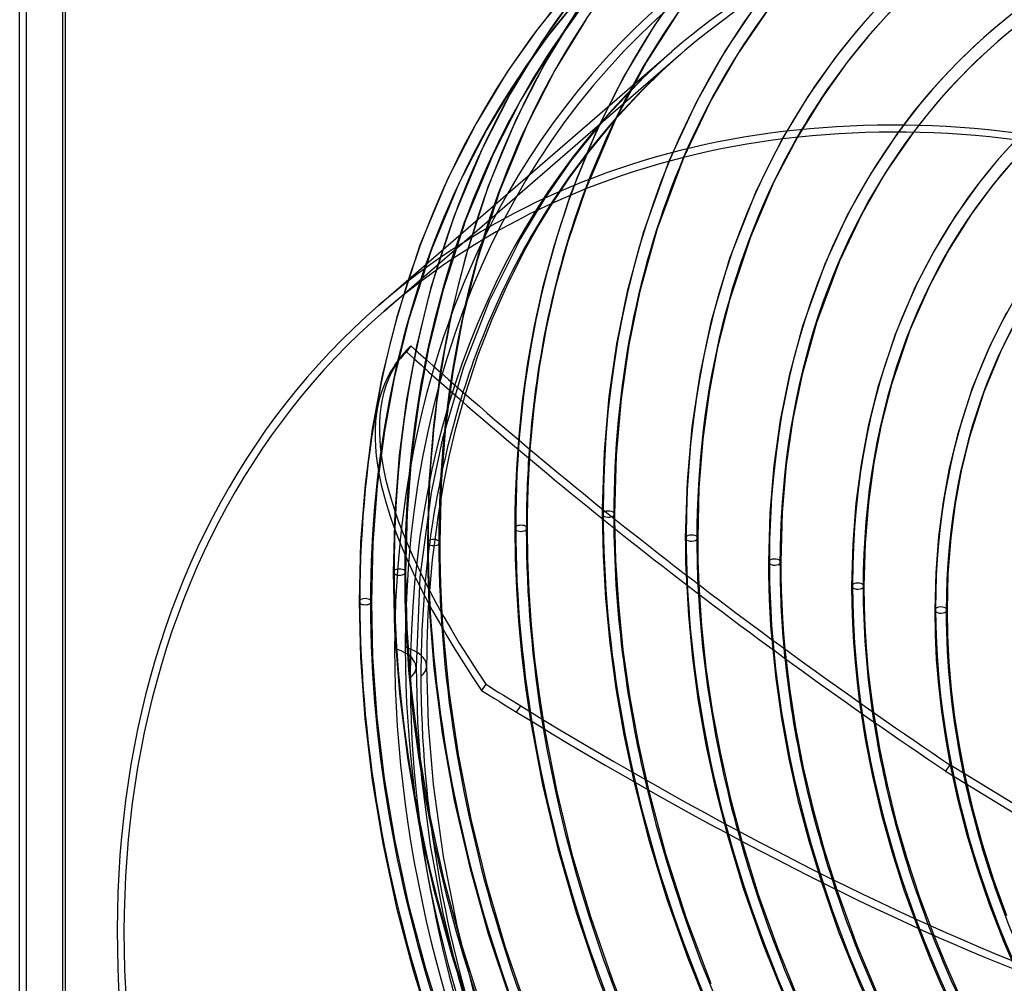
# Model space of a CAD drawing. Header units: millimetres. Extents: x -192 to 186, y -241 to 236.
# Tile 20 of 89: x -192 to -65, y -2 to 122. Entities that reach past the tile are written whole.
import ezdxf

# ---------------------------------------------------------------- set-up
doc = ezdxf.new("R2010")
doc.units = ezdxf.units.MM
doc.layers.add('MAIN-1', color=7, linetype='Continuous')
doc.layers.add('MAIN-2', color=7, linetype='Continuous')

msp = doc.modelspace()

# ---------------------------------------------------------------- linework, layer by layer
at = {"layer": 'MAIN-1'}
for p, q in [((-185.83, 221.08), (-185.83, -114.94)), ((-191.7, -119.89), (-191.7, 217.86)), ((-190.83, -119.27), (-190.83, 216.75)), ((-145.42, 85.06), (-107.67, 117.76)), ((-91.52, 106.71), (-94.53, 100.97)), ((-78.52, 107.36), (-82.07, 102.05)), ((-76.57, 107.34), (-80.15, 102.14)), ((-93.46, 106.48), (-96.81, 99.8)), ((-63.36, 106.38), (-65.82, 103.66)), ((-106.13, 104.12), (-109.56, 94.91)), ((-108.06, 103.62), (-111.35, 94.5)), ((-65.82, 103.66), (-68.15, 100.79)), ((-63.9, 103.44), (-66.28, 100.61)), ((-82.07, 102.05), (-85.09, 96.65)), ((-80.15, 102.14), (-83.23, 96.79)), ((-94.53, 100.97), (-97.57, 93.85)), ((-68.15, 100.79), (-71.2, 96.52)), ((-66.28, 100.61), (-69.07, 96.82)), ((-120.77, 99.23), (-122.91, 92.64)), ((-118.78, 100.05), (-121.12, 93.08)), ((-96.81, 99.8), (-100.25, 91.07)), ((-123.1, 98.2), (-124.82, 95.41)), ((-85.09, 96.65), (-88, 90.34)), ((-83.23, 96.79), (-86.11, 90.74)), ((-71.2, 96.52), (-73.91, 92.09)), ((-69.07, 96.82), (-71.98, 92.27)), ((-124.82, 95.41), (-126.52, 92.38)), ((-111.35, 94.5), (-113.44, 86.82)), ((-109.56, 94.91), (-111.8, 86.87)), ((-122.91, 92.64), (-124.33, 87.31)), ((-121.12, 93.08), (-122.7, 87.32)), ((-97.57, 93.85), (-100.22, 85.86)), ((-126.52, 92.38), (-128.82, 87.85)), ((-73.91, 92.09), (-76.33, 87.42)), ((-71.98, 92.27), (-74.46, 87.64)), ((-100.25, 91.07), (-102.65, 82.9)), ((-88, 90.34), (-90.86, 82.36)), ((-86.11, 90.74), (-89.06, 82.81)), ((-128.82, 87.85), (-130.88, 83.24)), ((-74.46, 87.64), (-77.02, 81.83)), ((-124.33, 87.31), (-125.42, 82.4)), ((-122.7, 87.32), (-123.86, 82.09)), ((-113.44, 86.82), (-114.81, 80.11)), ((-111.8, 86.87), (-113.22, 79.98)), ((-76.33, 87.42), (-78.92, 81.31)), ((-100.22, 85.86), (-101.79, 79.63)), ((-64.58, 84.09), (-66.65, 80.02)), ((-130.88, 83.24), (-132.66, 78.62)), ((-102.65, 82.9), (-104.1, 76.16)), ((-89.06, 82.81), (-90.91, 76.15)), ((-63.19, 83.32), (-65.21, 79.35)), ((-125.42, 82.4), (-126.27, 77.65)), ((-123.86, 82.09), (-124.76, 77.05)), ((-90.86, 82.36), (-92.58, 75.97)), ((-78.92, 81.31), (-81.14, 74.49)), ((-77.02, 81.83), (-79.39, 74.85)), ((-114.81, 80.11), (-115.79, 73.29)), ((-113.22, 79.98), (-114.23, 72.99)), ((-66.65, 80.02), (-68.98, 74.4)), ((-141.31, 79.85), (-141.87, 79.06)), ((-101.79, 79.63), (-102.89, 73.82)), ((-65.21, 79.35), (-67.49, 73.86)), ((-143.36, 77.33), (-142.8, 78.11)), ((-132.66, 78.62), (-134.3, 73.61)), ((-126.27, 77.65), (-126.95, 72.76)), ((-124.76, 77.05), (-125.46, 71.84)), ((-104.1, 76.16), (-105.11, 69.42)), ((-90.91, 76.15), (-92.1, 70.38)), ((-92.58, 75.97), (-93.73, 70.26)), ((-79.39, 74.85), (-80.72, 69.67)), ((-102.89, 73.82), (-103.69, 67.8)), ((-81.14, 74.49), (-82.39, 69.48)), ((-68.98, 74.4), (-70.9, 68.37)), ((-67.49, 73.86), (-69.37, 67.95)), ((-126.95, 72.76), (-127.45, 67.74)), ((-115.79, 73.29), (-116.41, 66.19)), ((-114.23, 72.99), (-114.85, 65.71)), ((-125.46, 71.84), (-125.96, 66.48)), ((-93.73, 70.26), (-94.55, 64.4)), ((-92.1, 70.38), (-92.95, 64.49)), ((-105.11, 69.42), (-105.73, 62.38)), ((-82.39, 69.48), (-83.31, 64.61)), ((-80.72, 69.67), (-81.68, 64.76)), ((-103.69, 67.8), (-104.19, 61.54)), ((-70.9, 68.37), (-71.95, 64.07)), ((-69.37, 67.95), (-70.4, 63.74)), ((-116.41, 66.19), (-116.65, 58.83)), ((-114.85, 65.71), (-115.07, 58.16)), ((-81.68, 64.76), (-82.37, 59.66)), ((-94.55, 64.4), (-95.06, 58.3)), ((-92.95, 64.49), (-93.47, 58.35)), ((-83.31, 64.61), (-83.98, 59.56)), ((-71.95, 64.07), (-72.75, 59.75)), ((-70.4, 63.74), (-71.19, 59.5)), ((-105.73, 62.38), (-105.95, 55.07)), ((-104.19, 61.54), (-104.36, 55.07)), ((-82.37, 59.66), (-82.8, 54.37)), ((-72.75, 59.75), (-73.34, 55.26)), ((-93.47, 58.35), (-93.65, 51.98)), ((-83.98, 59.56), (-84.39, 54.31)), ((-71.19, 59.5), (-71.76, 55.1)), ((-115.07, 58.16), (-115.07, 58.06)), ((-115.07, 58.06), (-115.07, 57.96)), ((-115.07, 57.96), (-115.07, 57.86)), ((-115.07, 57.86), (-115.07, 57.76)), ((-115.07, 57.76), (-115.07, 57.66)), ((-115.07, 57.66), (-115.07, 57.56)), ((-95.06, 58.3), (-95.24, 51.98)), ((-105.95, 55.07), (-105.94, 54.29)), ((-104.36, 55.07), (-104.36, 54.08)), ((-73.34, 55.26), (-73.7, 50.61)), ((-71.76, 55.1), (-72.12, 50.53)), ((-105.94, 54.29), (-105.94, 53.5)), ((-105.94, 53.5), (-105.92, 52.71)), ((-104.36, 54.08), (-104.34, 53.08)), ((-84.39, 54.31), (-84.53, 48.89)), ((-82.8, 54.37), (-82.95, 48.89)), ((-105.92, 52.71), (-105.91, 51.92)), ((-104.34, 53.08), (-104.33, 52.09)), ((-104.33, 52.09), (-104.3, 51.09)), ((-105.91, 51.92), (-105.88, 51.13)), ((-105.88, 51.13), (-105.86, 50.34)), ((-104.3, 51.09), (-104.26, 50.08)), ((-95.24, 51.98), (-95.23, 50.37)), ((-93.65, 51.98), (-93.64, 50.18)), ((-104.26, 50.08), (-104.22, 49.08)), ((-95.23, 50.37), (-95.19, 48.76)), ((-93.64, 50.18), (-93.6, 48.38)), ((-73.7, 50.61), (-73.83, 45.8)), ((-72.12, 50.53), (-72.24, 45.8)), ((-95.19, 48.76), (-95.14, 47.14)), ((-93.6, 48.38), (-93.53, 46.57)), ((-84.53, 48.89), (-84.51, 46.51)), ((-82.95, 48.89), (-82.92, 46.32)), ((-95.14, 47.14), (-95.06, 45.5)), ((-139.03, 46.71), (-139.11, 45.38)), ((-138.98, 46.6), (-138.34, 38.33)), ((-93.53, 46.57), (-93.43, 44.7)), ((-84.51, 46.51), (-84.43, 44.12)), ((-82.92, 46.32), (-82.82, 43.74)), ((-73.83, 45.8), (-73.77, 42.67)), ((-72.24, 45.8), (-72.18, 42.5)), ((-139.11, 45.38), (-139.17, 44.03)), ((-95.06, 45.5), (-94.96, 43.79)), ((-93.43, 44.7), (-93.29, 42.74)), ((-139.17, 44.03), (-139.22, 42.68)), ((-137.19, 43.4), (-136.41, 35.36)), ((-94.96, 43.79), (-94.82, 42.03)), ((-84.43, 44.12), (-84.29, 41.63)), ((-82.82, 43.74), (-82.66, 41.02)), ((-139.22, 42.68), (-139.25, 41.33)), ((-93.29, 42.74), (-93.12, 40.78)), ((-73.77, 42.67), (-73.62, 39.46)), ((-72.18, 42.5), (-72.01, 39.11)), ((-139.25, 41.33), (-139.27, 39.97)), ((-84.29, 41.63), (-84.09, 39.06)), ((-82.66, 41.02), (-82.42, 38.25)), ((-139.27, 39.97), (-139.28, 38.62)), ((-73.62, 39.46), (-73.35, 36.11)), ((-139.28, 38.62), (-139.08, 31.11)), ((-138.34, 38.33), (-137.26, 29.89)), ((-84.09, 39.06), (-83.83, 36.48)), ((-82.42, 38.25), (-82.11, 35.45)), ((-72.01, 39.11), (-71.7, 35.58)), ((-83.83, 36.48), (-83.5, 33.88)), ((-73.35, 36.11), (-72.96, 32.73)), ((-71.7, 35.58), (-71.26, 32)), ((-136.41, 35.36), (-135.22, 27.2)), ((-82.11, 35.45), (-81.73, 32.63)), ((-72.96, 32.73), (-72.45, 29.31)), ((-71.26, 32), (-70.69, 28.37)), ((-139.08, 31.11), (-138.45, 23.34)), ((-125.88, 31.55), (-124.34, 23.3)), ((-124.09, 30.47), (-122.52, 22.39)), ((-137.26, 29.89), (-135.72, 21.29)), ((-72.45, 29.31), (-71.83, 25.84)), ((-70.69, 28.37), (-69.98, 24.71)), ((-135.22, 27.2), (-133.59, 18.88)), ((-71.86, 25.86), (-72.42, 25.07)), ((-47.41, 10.86), (-71.86, 25.86)), ((-72.42, 25.07), (-48.26, 10.24)), ((-138.45, 23.34), (-137.16, 14.05)), ((-124.34, 23.3), (-122.37, 15.04)), ((-112.58, 23.7), (-110.64, 16.15)), ((-122.52, 22.39), (-120.55, 14.36)), ((-110.69, 22.63), (-108.49, 14.41)), ((-135.72, 21.29), (-133.73, 12.63)), ((-133.59, 18.88), (-131.57, 10.63)), ((-100.61, 17.06), (-98.48, 9.96)), ((-110.64, 16.15), (-108.33, 8.57)), ((-98.67, 16.03), (-96.55, 9.18)), ((-137.16, 14.05), (-135.36, 4.95)), ((-122.37, 15.04), (-120, 6.84)), ((-120.55, 14.36), (-118.18, 6.33)), ((-108.49, 14.41), (-105.83, 6.13)), ((-133.73, 12.63), (-131.34, 4.09)), ((-131.57, 10.63), (-129.15, 2.4)), ((-88.43, 10.76), (-86.2, 4.37)), ((-98.48, 9.96), (-95.98, 2.83)), ((-96.55, 9.18), (-94.09, 2.3)), ((-86.43, 9.77), (-83.85, 2.65)), ((-108.33, 8.57), (-105.63, 0.95)), ((-120, 6.84), (-117.2, -1.42)), ((-118.18, 6.33), (-115.39, -1.75)), ((-105.83, 6.13), (-102.65, -2.3)), ((-135.36, 4.95), (-133.19, -3.53)), ((-131.34, 4.09), (-128.49, -4.51)), ((-86.2, 4.37), (-83.57, -2.22)), ((-76.02, 4.85), (-74.46, 0.92)), ((-73.96, 3.93), (-72.58, 0.54)), ((-134.92, 3.09), (-132.15, -5.63)), ((-95.98, 2.83), (-93.05, -4.46)), ((-83.85, 2.65), (-81.06, -4.01)), ((-129.15, 2.4), (-126.31, -5.88)), ((-94.09, 2.3), (-91.27, -4.61)), ((-105.63, 0.95), (-102.51, -6.77)), ((-74.46, 0.92), (-73.12, -2.2)), ((-72.58, 0.54), (-71.51, -1.92)), ((-117.2, -1.42), (-113.9, -9.87)), ((-115.39, -1.75), (-112.12, -10.01)), ((-83.57, -2.22), (-81.37, -7.16)), ((-73.12, -2.2), (-71.94, -4.82)), ((-71.51, -1.92), (-70.49, -4.18))]:
    msp.add_line(p, q, dxfattribs=at)
for centre, major_axis, ratio, start_param, end_param in [((-0.5, -0.43), (108.02, -124.73), 0.75, 0.713724, 3.400514), ((-3.25, -2.81), (-104.42, 120.57), 0.75, -0.857072, 0), ((-41, -35.51), (-104.42, 120.57), 0.75, -0.857072, 0), ((-41, -35.51), (103.76, -119.81), 0.75, 2.284521, 3.141593), ((21.41, 18.54), (95.15, -109.87), 0.75, -2.88505, -2.427868), ((21.41, 18.54), (87.06, -100.52), 0.75, -2.981114, -2.427868), ((21.41, 18.54), (78.96, -91.18), 0.75, -3.083463, -2.427868), ((21.41, 18.54), (103.24, -119.22), 0.75, -2.792803, -2.427868), ((21.41, 18.54), (70.87, -81.83), 0.75, 3.141592, 3.855317), ((17.01, 14.73), (108.43, -125.21), 0.75, -2.754967, -2.501357), ((-2.75, -2.38), (-103.76, 119.81), 0.75, 0.214469, 0.431753), ((-41, -35.51), (-104.42, 120.57), 0.75, 0, 2.284521), ((-41, -35.51), (103.76, -119.81), 0.75, -3.141592, -0.857072), ((21.13, -39.8), (164.49, -117.12), 0.248604, 3.096313, 3.141594), ((21.69, -39.01), (-164.49, 117.12), 0.248604, -0.04528, 0.000001), ((-63.03, 68.41), (-134.28, 95.61), 0.248604, 1.129519, 1.677052), ((-62.47, 69.2), (-134.28, 95.61), 0.248604, 1.129519, 1.677052), ((21.13, -39.8), (164.49, -117.12), 0.248604, -3.141592, -2.558554), ((-115.86, 58.16), (-0.792, 0), 0.5, 2.173062, 2.617994), ((-115.86, 58.16), (-0.792, 0), 0.5, 2.617994, 3.141499), ((21.41, 18.54), (103.24, -119.22), 0.75, -2.427868, -2.425536), ((-105.15, 55.07), (-0.792, 0), 0.5, -0.000094, 2.617994), ((-105.15, 55.07), (-0.792, 0), 0.5, 2.617994, 3.141499), ((21.41, 18.54), (95.15, -109.87), 0.75, -2.427868, -2.382848), ((-94.45, 51.98), (-0.792, 0), 0.5, -0.000094, 2.617994), ((-94.45, 51.98), (-0.792, 0), 0.5, 2.617994, 3.141499), ((21.41, 18.54), (87.06, -100.52), 0.75, -2.427868, -2.334318), ((-83.74, 48.89), (-0.792, 0), 0.5, -0.000094, 2.617994), ((-83.74, 48.89), (-0.792, 0), 0.5, 2.617994, 3.141499), ((21.41, 18.54), (78.96, -91.18), 0.75, -2.427868, -2.277796), ((-2.75, -2.38), (-103.76, 119.81), 0.75, 0.635971, 0.713724), ((-73.03, 45.8), (-0.792, 0), 0.5, -0.000094, 2.617994), ((-73.03, 45.8), (-0.792, 0), 0.5, 2.617994, 3.141499), ((21.41, 18.54), (70.87, -81.83), 0.75, -2.427868, -2.211186), ((12.61, 10.92), (113.62, -131.2), 0.75, -2.357531, -1.685227), ((-144.78, 38.62), (5.5, 0), 0.5, -0.523599, -0.000036), ((-2.75, -2.38), (-103.76, 119.81), 0.75, 0.713724, 1.429484), ((-140.45, 90.24), (134.28, -95.61), 0.248604, -1.335135, -1.301917), ((-140.45, 90.24), (134.28, -95.61), 0.248604, -1.301917, -0.762712), ((17.01, 14.73), (108.43, -125.21), 0.75, -2.253108, -1.674821), ((21.41, 18.54), (103.24, -119.22), 0.75, -2.176314, -1.672625), ((21.41, 18.54), (95.15, -109.87), 0.75, -2.128458, -1.675191), ((21.41, 18.54), (87.06, -100.52), 0.75, -2.074488, -1.691782), ((21.41, 18.54), (78.96, -91.18), 0.75, -2.012993, -1.834759), ((-35.5, -30.74), (-22.69, 26.2), 0.75, -0.857072, 2.284521), ((8.21, 7.11), (113.62, -131.2), 0.75, -2.099487, -1.694434)]:
    msp.add_ellipse(centre, major_axis=major_axis, ratio=ratio, start_param=start_param, end_param=end_param, dxfattribs=at)
at = {"layer": 'MAIN-2'}
for p, q in [((-186.2, 222.62), (-186.2, -115.12)), ((-106.11, 126.53), (-109.97, 121.04)), ((-121.71, 124.7), (-124.98, 120.62)), ((-120.58, 124.43), (-124.48, 118.93)), ((-120.5, 123.67), (-123.71, 119.66)), ((-119.31, 123.47), (-123.15, 118.06)), ((-106.64, 123.11), (-110.97, 116.42)), ((-96.77, 123.83), (-100.82, 117.81)), ((-95.21, 123.28), (-99.1, 117.57)), ((-81.03, 123.6), (-83.93, 120.34)), ((-120.09, 122.72), (-124.12, 116.09)), ((-118.77, 121.84), (-122.74, 115.32)), ((-79.69, 122.71), (-82.46, 119.62)), ((-64.81, 121.84), (-65.28, 121.45)), ((-124.98, 120.62), (-128.88, 115.12)), ((-109.97, 121.04), (-113.84, 114.6)), ((-66.22, 120.66), (-66.69, 120.26)), ((-65.75, 121.06), (-66.22, 120.66)), ((-65.28, 121.45), (-65.75, 121.06)), ((-123.71, 119.66), (-127.55, 114.24)), ((-83.93, 120.34), (-86.68, 116.9)), ((-82.46, 119.62), (-85.09, 116.36)), ((-66.69, 120.26), (-68.81, 118.35)), ((-65.2, 119.45), (-65.65, 119.06)), ((-64.75, 119.83), (-65.2, 119.45)), ((-124.48, 118.93), (-128.51, 112.3)), ((-123.15, 118.06), (-127.13, 111.52)), ((-68.81, 118.35), (-70.86, 116.37)), ((-65.65, 119.06), (-67.62, 117.29)), ((-144.76, 84.31), (-106.51, 117.43)), ((-107.67, 117.76), (-111.15, 114.57)), ((-106.51, 117.43), (-108.89, 115.3)), ((-100.82, 117.81), (-104.57, 111.17)), ((-99.1, 117.57), (-102.78, 111.19)), ((-86.68, 116.9), (-90.18, 111.93)), ((-67.62, 117.29), (-69.53, 115.45)), ((-124.12, 116.09), (-127.74, 109.02)), ((-110.97, 116.42), (-114.95, 109)), ((-85.09, 116.36), (-88.34, 111.83)), ((-70.86, 116.37), (-72.83, 114.3)), ((-69.53, 115.45), (-71.38, 113.54)), ((-128.88, 115.12), (-132.91, 108.49)), ((-127.55, 114.24), (-131.53, 107.71)), ((-122.74, 115.32), (-126.31, 108.35)), ((-113.84, 114.6), (-117.3, 107.74)), ((-111.15, 114.57), (-116.1, 109.39)), ((-108.89, 115.3), (-111.55, 112.69)), ((-72.83, 114.3), (-74.74, 112.15)), ((-71.38, 113.54), (-73.16, 111.56)), ((-128.51, 112.3), (-132.14, 105.21)), ((-111.55, 112.69), (-115.11, 108.87)), ((-90.18, 111.93), (-93.46, 106.48)), ((-88.34, 111.83), (-91.52, 106.71)), ((-74.74, 112.15), (-76.58, 109.92)), ((-127.13, 111.52), (-130.71, 104.54)), ((-104.57, 111.17), (-108.06, 103.62)), ((-102.78, 111.19), (-106.13, 104.12)), ((-73.16, 111.56), (-74.89, 109.5)), ((-116.1, 109.39), (-120.66, 103.75)), ((-76.58, 109.92), (-78.52, 107.36)), ((-74.89, 109.5), (-76.57, 107.34)), ((-132.91, 108.49), (-136.54, 101.4)), ((-127.74, 109.02), (-131.34, 100.4)), ((-126.31, 108.35), (-129.86, 99.85)), ((-114.95, 109), (-118.78, 100.05)), ((-115.11, 108.87), (-118.35, 104.92)), ((-131.53, 107.71), (-135.11, 100.73)), ((-117.3, 107.74), (-120.77, 99.23)), ((-132.14, 105.21), (-135.74, 96.59)), ((-130.71, 104.54), (-134.25, 96.04)), ((-118.35, 104.92), (-120.85, 101.56)), ((-120.66, 103.75), (-124.06, 98.87)), ((-120.85, 101.56), (-123.1, 98.2)), ((-136.54, 101.4), (-140.14, 92.78)), ((-135.11, 100.73), (-138.65, 92.23)), ((-131.34, 100.4), (-134.33, 91.16)), ((-129.86, 99.85), (-132.81, 90.73)), ((-124.06, 98.87), (-127.19, 93.66)), ((-135.74, 96.59), (-138.73, 87.36)), ((-134.25, 96.04), (-137.2, 86.93)), ((-140.14, 92.78), (-143.13, 83.55)), ((-127.19, 93.66), (-131.22, 85.59)), ((-138.65, 92.23), (-141.6, 83.12)), ((-134.33, 91.16), (-136.19, 83.62)), ((-132.81, 90.73), (-134.64, 83.28)), ((-138.73, 87.36), (-140.59, 79.81)), ((-137.2, 86.93), (-139.04, 79.47)), ((-131.22, 85.59), (-134.54, 77.08)), ((-143.13, 83.55), (-144.99, 76)), ((-141.6, 83.12), (-143.44, 75.66)), ((-136.19, 83.62), (-137.47, 76.73)), ((-134.64, 83.28), (-135.9, 76.49)), ((-140.59, 79.81), (-141.87, 72.92)), ((-139.04, 79.47), (-140.3, 72.67)), ((-137.47, 76.73), (-138.41, 69.58)), ((-134.54, 77.08), (-137.22, 67.89)), ((-135.9, 76.49), (-136.83, 69.41)), ((-144.99, 76), (-146.27, 69.11)), ((-143.44, 75.66), (-144.7, 68.86)), ((-134.3, 73.61), (-135.59, 69.01)), ((-141.87, 72.92), (-142.81, 65.77)), ((-140.3, 72.67), (-141.23, 65.6)), ((-146.27, 69.11), (-147.21, 61.96)), ((-144.7, 68.86), (-145.63, 61.79)), ((-138.41, 69.58), (-138.98, 62.17)), ((-136.83, 69.41), (-137.4, 62.09)), ((-135.59, 69.01), (-136.42, 65.56)), ((-137.22, 67.89), (-138.69, 60.96)), ((-127.45, 67.74), (-127.59, 65.87)), ((-125.96, 66.48), (-126.07, 64.82)), ((-142.81, 65.77), (-143.38, 58.36)), ((-141.23, 65.6), (-141.8, 58.27)), ((-136.42, 65.56), (-137.12, 62.16)), ((-127.59, 65.87), (-127.71, 64)), ((-126.07, 64.82), (-126.17, 63.16)), ((-127.71, 64), (-127.8, 62.11)), ((-138.98, 62.17), (-139.18, 54.5)), ((-137.12, 62.16), (-137.81, 58.07)), ((-126.17, 63.16), (-126.24, 61.47)), ((-147.21, 61.96), (-147.78, 54.55)), ((-145.63, 61.79), (-146.2, 54.46)), ((-138.69, 60.96), (-140.14, 50.05)), ((-137.4, 62.09), (-137.59, 54.5)), ((-127.8, 62.11), (-127.86, 60.2)), ((-126.24, 61.47), (-126.29, 59.77)), ((-127.86, 60.2), (-127.9, 58.27)), ((-126.29, 59.77), (-126.32, 58.05)), ((-143.38, 58.36), (-143.58, 50.69)), ((-116.65, 58.83), (-116.65, 58.72)), ((-116.65, 58.72), (-116.65, 58.61)), ((-116.65, 58.61), (-116.65, 58.5)), ((-116.65, 58.5), (-116.65, 58.39)), ((-116.65, 58.39), (-116.65, 58.27)), ((-141.8, 58.27), (-141.99, 50.69)), ((-137.81, 58.07), (-138.56, 52.29)), ((-127.9, 58.27), (-127.92, 56.33)), ((-126.32, 58.05), (-126.33, 56.33)), ((-116.65, 58.27), (-116.65, 58.16)), ((-116.65, 58.16), (-116.55, 52.88)), ((-115.07, 57.56), (-114.94, 52.23)), ((-127.92, 56.33), (-127.86, 52.48)), ((-126.33, 56.33), (-126.27, 52.32)), ((-147.78, 54.55), (-147.98, 46.88)), ((-146.2, 54.46), (-146.39, 46.88)), ((-139.18, 54.5), (-139.17, 53.2)), ((-137.59, 54.5), (-137.58, 52.7)), ((-139.17, 53.2), (-139.16, 51.88)), ((-138.56, 52.29), (-139.03, 46.71)), ((-137.58, 52.7), (-137.55, 50.89)), ((-127.86, 52.48), (-127.71, 48.58)), ((-126.27, 52.32), (-126.11, 48.25)), ((-116.55, 52.88), (-116.23, 47.33)), ((-114.94, 52.23), (-114.58, 46.54)), ((-139.16, 51.88), (-139.13, 50.57)), ((-137.55, 50.89), (-137.5, 49.08)), ((-143.58, 50.69), (-143.4, 43.2)), ((-141.99, 50.69), (-141.82, 43.47)), ((-140.14, 50.05), (-140.64, 38.44)), ((-139.13, 50.57), (-139.09, 49.25)), ((-105.86, 50.34), (-105.56, 45.08)), ((-139.09, 49.25), (-139.04, 47.93)), ((-137.5, 49.08), (-137.42, 47.26)), ((-127.71, 48.58), (-127.43, 44.39)), ((-126.11, 48.25), (-125.8, 43.86)), ((-104.22, 49.08), (-103.86, 43.77)), ((-139.04, 47.93), (-138.98, 46.6)), ((-137.42, 47.26), (-137.32, 45.37)), ((-116.23, 47.33), (-115.68, 41.54)), ((-147.98, 46.88), (-147.81, 39.67)), ((-146.39, 46.88), (-146.23, 39.74)), ((-114.58, 46.54), (-113.98, 40.69)), ((-137.32, 45.37), (-137.19, 43.4)), ((-127.43, 44.39), (-127.04, 40.15)), ((-105.56, 45.08), (-105.03, 39.61)), ((-143.4, 43.2), (-142.79, 35.06)), ((-141.82, 43.47), (-141.26, 35.65)), ((-125.8, 43.86), (-125.37, 39.45)), ((-103.86, 43.77), (-103.29, 38.36)), ((-94.82, 42.03), (-94.3, 36.97)), ((-115.68, 41.54), (-114.89, 35.68)), ((-113.98, 40.69), (-113.14, 34.75)), ((-93.12, 40.78), (-92.55, 35.76)), ((-147.81, 39.67), (-147.25, 31.85)), ((-146.23, 39.74), (-145.68, 32)), ((-127.04, 40.15), (-126.52, 35.87)), ((-125.37, 39.45), (-124.8, 34.98)), ((-105.03, 39.61), (-104.28, 34.07)), ((-140.64, 38.44), (-140.47, 31.37)), ((-103.29, 38.36), (-102.48, 32.86)), ((-94.3, 36.97), (-93.57, 31.84)), ((-141.26, 35.65), (-140.29, 27.64)), ((-131.65, 36.25), (-132.21, 35.46)), ((-126.52, 35.87), (-125.88, 31.55)), ((-114.89, 35.68), (-113.86, 29.73)), ((-92.55, 35.76), (-91.76, 30.67)), ((-142.79, 35.06), (-141.76, 26.75)), ((-124.8, 34.98), (-124.09, 30.47)), ((-113.14, 34.75), (-112.04, 28.72)), ((-127.7, 32.66), (-127.14, 33.45)), ((-104.28, 34.07), (-103.29, 28.44)), ((-83.5, 33.88), (-82.77, 29.17)), ((-147.25, 31.85), (-146.3, 23.86)), ((-145.68, 32), (-144.73, 24.09)), ((-102.48, 32.86), (-101.44, 27.28)), ((-93.57, 31.84), (-92.62, 26.63)), ((-81.73, 32.63), (-80.95, 27.98)), ((-140.47, 31.37), (-139.92, 24.11)), ((-91.76, 30.67), (-90.76, 25.5)), ((-113.86, 29.73), (-112.58, 23.7)), ((-82.77, 29.17), (-81.84, 24.41)), ((-112.04, 28.72), (-110.69, 22.63)), ((-103.29, 28.44), (-102.06, 22.73)), ((-80.95, 27.98), (-79.97, 23.27)), ((-141.76, 26.75), (-140.28, 18.28)), ((-140.29, 27.64), (-138.9, 19.48)), ((-101.44, 27.28), (-100.16, 21.64)), ((-92.62, 26.63), (-91.44, 21.36)), ((-90.76, 25.5), (-89.54, 20.28)), ((-71.83, 25.84), (-70.88, 21.47)), ((-139.92, 24.11), (-138.81, 15.53)), ((-81.84, 24.41), (-80.71, 19.58)), ((-69.98, 24.71), (-68.95, 20.25)), ((-146.3, 23.86), (-144.93, 15.72)), ((-144.73, 24.09), (-143.37, 16.02)), ((-79.97, 23.27), (-78.78, 18.49)), ((-102.06, 22.73), (-100.61, 17.06)), ((-100.16, 21.64), (-98.67, 16.03)), ((-91.44, 21.36), (-90.05, 16.08)), ((-70.88, 21.47), (-69.73, 16.98)), ((-138.9, 19.48), (-137.09, 11.21)), ((-89.54, 20.28), (-88.1, 15.05)), ((-80.71, 19.58), (-79.36, 14.7)), ((-68.95, 20.25), (-67.7, 15.67)), ((-140.28, 18.28), (-138.36, 9.72)), ((-78.78, 18.49), (-77.39, 13.67)), ((-69.73, 16.98), (-68.37, 12.46)), ((-144.93, 15.72), (-143.14, 7.46)), ((-143.37, 16.02), (-141.6, 7.83)), ((-138.81, 15.53), (-137.18, 6.76)), ((-90.05, 16.08), (-88.43, 10.76)), ((-67.7, 15.67), (-66.24, 11.07)), ((-88.1, 15.05), (-86.43, 9.77)), ((-79.36, 14.7), (-77.79, 9.78)), ((-77.39, 13.67), (-75.79, 8.83)), ((-68.37, 12.46), (-66.81, 7.92)), ((-137.09, 11.21), (-134.92, 3.09)), ((-66.24, 11.07), (-64.57, 6.45)), ((-138.36, 9.72), (-136.05, 1.31)), ((-77.79, 9.78), (-76.02, 4.85)), ((-141.6, 7.83), (-139.47, -0.2)), ((-75.79, 8.83), (-73.96, 3.93)), ((-66.81, 7.92), (-64.97, 3.17)), ((-143.14, 7.46), (-140.99, -0.64)), ((-137.18, 6.76), (-135.27, -1.21)), ((-64.97, 3.17), (-63.39, -0.54)), ((-136.05, 1.31), (-133.3, -7.17)), ((-140.99, -0.64), (-138.45, -8.79)), ((-139.47, -0.2), (-136.94, -8.29)), ((-135.27, -1.21), (-132.93, -9.27))]:
    msp.add_line(p, q, dxfattribs=at)
for centre, major_axis, ratio, start_param, end_param in [((12.61, 10.92), (-114.66, 132.4), 0.75, -1.616769, -0.097375), ((12.61, 10.92), (113.62, -131.2), 0.75, 1.525469, 3.043573), ((8.21, 7.11), (-114.66, 132.4), 0.75, -1.616769, -0.097375), ((17.01, 14.73), (-109.47, 126.4), 0.75, -1.614811, -0.099333), ((8.21, 7.11), (113.62, -131.2), 0.75, 1.524472, 3.04457), ((17.01, 14.73), (108.43, -125.21), 0.75, 1.526722, 3.04232), ((3.81, 3.3), (-114.66, 132.4), 0.75, -1.616769, -0.097375), ((3.81, 3.3), (113.62, -131.2), 0.75, 1.524472, 3.04457), ((21.41, 18.54), (-104.28, 120.41), 0.75, -1.613426, -0.100717), ((21.41, 18.54), (103.24, -119.22), 0.75, 1.529278, 3.039764), ((21.41, 18.54), (-96.19, 111.07), 0.75, -1.610102, -0.104042), ((0, 0), (-107.36, 123.97), 0.75, -2.427868, 0.713724), ((-2.75, -2.38), (-103.76, 119.81), 0.75, -0.857072, 0.214469), ((12.61, 10.92), (-114.66, 132.4), 0.75, -0.045973, 0.713724), ((12.61, 10.92), (113.62, -131.2), 0.75, 3.096265, 3.855317), ((17.01, 14.73), (-109.47, 126.4), 0.75, -0.044014, 0.713724), ((17.01, 14.73), (108.43, -125.21), 0.75, 3.097518, 3.528218), ((8.21, 7.11), (-114.66, 132.4), 0.75, -0.045973, 0.713724), ((8.21, 7.11), (113.62, -131.2), 0.75, 3.095268, 3.855317), ((21.41, 18.54), (-104.28, 120.41), 0.75, -0.04263, 0.713724), ((21.41, 18.54), (103.24, -119.22), 0.75, 3.100074, 3.490383), ((3.81, 3.3), (-114.66, 132.4), 0.75, -0.045973, 0.713724), ((3.81, 3.3), (113.62, -131.2), 0.75, 3.095268, 3.855317), ((21.41, 18.54), (-96.19, 111.07), 0.75, -0.039306, 0.713724), ((21.41, 18.54), (95.15, -109.87), 0.75, 3.10264, 3.398136), ((21.41, 18.54), (-88.09, 101.72), 0.75, -0.036331, 0.713724), ((21.41, 18.54), (87.06, -100.52), 0.75, 3.105683, 3.302071), ((-3.25, -2.81), (-104.42, 120.57), 0.75, 0, 0.713724), ((21.41, 18.54), (-80, 92.38), 0.75, -0.032753, 0.713724), ((21.41, 18.54), (-71.91, 83.03), 0.75, -0.000001, 0.713724), ((-0.5, -0.43), (108.02, -124.73), 0.75, -2.882671, -2.427868), ((21.69, -39.01), (-164.49, 117.12), 0.248604, 0.000001, 0.583038), ((-2.75, -2.38), (-103.76, 119.81), 0.75, 0.431753, 0.635971), ((17.01, 14.73), (108.43, -125.21), 0.75, -2.501357, -2.427868), ((-115.86, 58.16), (-0.792, 0), 0.5, -0.523599, 2.173062), ((-115.86, 58.16), (-0.792, 0), 0.5, 3.141499, 5.759587), ((21.41, 18.54), (-104.28, 120.41), 0.75, 0.713724, 1.470079), ((21.41, 18.54), (103.24, -119.22), 0.75, -2.425536, -2.176314), ((-127.12, 56.33), (-0.792, 0), 0.5, -0.523599, 2.617994), ((-127.12, 56.33), (-0.792, 0), 0.5, 2.617994, 5.759587), ((17.01, 14.73), (-109.47, 126.4), 0.75, 0.713724, 1.471463), ((17.01, 14.73), (108.43, -125.21), 0.75, -2.427868, -2.253108), ((-138.39, 54.5), (-0.792, 0), 0.5, -0.523599, 2.617994), ((-138.39, 54.5), (-0.792, 0), 0.5, 2.617994, 5.759587), ((12.61, 10.92), (-114.66, 132.4), 0.75, 0.713724, 1.473422), ((-105.15, 55.07), (-0.792, 0), 0.5, -0.523599, -0.000094), ((-105.15, 55.07), (-0.792, 0), 0.5, 3.141499, 5.759587), ((21.41, 18.54), (-96.19, 111.07), 0.75, 0.713724, 1.466754), ((12.61, 10.92), (113.62, -131.2), 0.75, -2.427868, -2.357531), ((-94.45, 51.98), (-0.792, 0), 0.5, -0.523599, -0.000094), ((-94.45, 51.98), (-0.792, 0), 0.5, 3.141499, 5.759587), ((21.41, 18.54), (-88.09, 101.72), 0.75, 0.713724, 1.463779), ((-142.79, 50.69), (-0.792, 0), 0.5, -0.523599, 2.617994), ((-142.79, 50.69), (-0.792, 0), 0.5, 2.617994, 5.759587), ((8.21, 7.11), (-114.66, 132.4), 0.75, 0.713724, 1.473422), ((8.21, 7.11), (113.62, -131.2), 0.75, -2.427868, -2.099487), ((21.41, 18.54), (95.15, -109.87), 0.75, -2.382848, -2.128458), ((-83.74, 48.89), (-0.792, 0), 0.5, -0.523599, -0.000094), ((-83.74, 48.89), (-0.792, 0), 0.5, 3.141499, 5.759587), ((21.41, 18.54), (-80, 92.38), 0.75, 0.713724, 1.460202), ((-147.19, 46.88), (-0.792, 0), 0.5, -0.523599, 2.617994), ((-147.19, 46.88), (-0.792, 0), 0.5, 2.617994, 5.759587), ((3.81, 3.3), (-114.66, 132.4), 0.75, 0.713724, 1.473422), ((3.81, 3.3), (113.62, -131.2), 0.75, -2.427868, -1.667819), ((-73.03, 45.8), (-0.792, 0), 0.5, -0.523599, -0.000094), ((-73.03, 45.8), (-0.792, 0), 0.5, 3.141499, 5.759587), ((21.41, 18.54), (-71.91, 83.03), 0.75, 0.713724, 1.455819), ((-146.14, 38.44), (-5.5, 0), 0.5, 2.617994, 4.18879), ((-0.5, -0.43), (108.02, -124.73), 0.75, -2.427868, -0.258922), ((0, 0), (-107.36, 123.97), 0.75, 0.713724, 3.855317), ((-144.78, 38.62), (5.5, 0), 0.5, -0.000036, 1.047198), ((21.41, 18.54), (87.06, -100.52), 0.75, -2.334318, -2.074488), ((-3.25, -2.81), (-104.42, 120.57), 0.75, 0.713724, 2.284521), ((-139.89, 91.03), (-134.28, 95.61), 0.248604, 1.806458, 1.839676), ((-139.89, 91.03), (-134.28, 95.61), 0.248604, 1.839676, 2.405729), ((21.41, 18.54), (78.96, -91.18), 0.75, -2.277796, -2.012993), ((21.41, 18.54), (70.87, -81.83), 0.75, -2.211186, -1.942307)]:
    msp.add_ellipse(centre, major_axis=major_axis, ratio=ratio, start_param=start_param, end_param=end_param, dxfattribs=at)

doc.saveas('drawing.dxf')
